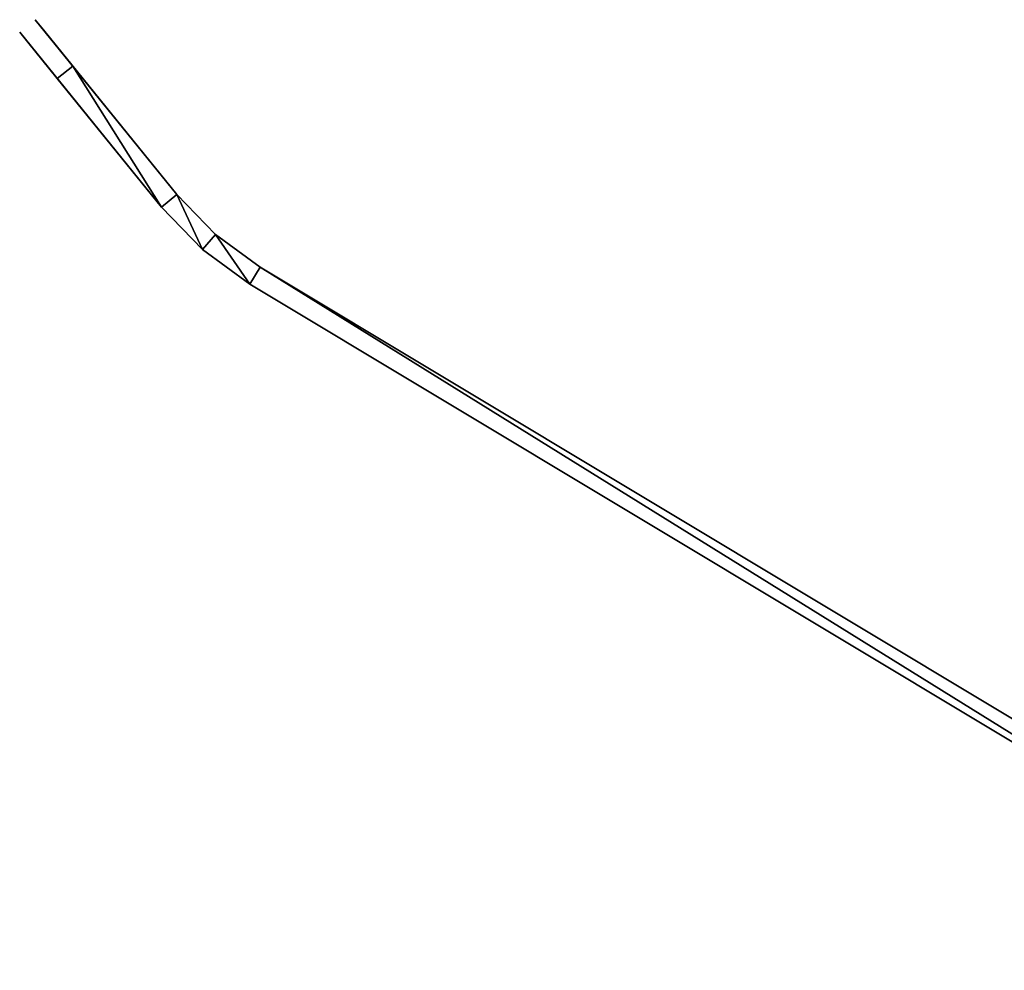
# Model space of a CAD drawing. Header units: millimetres. Extents: x -73 to 73, y -40 to 18.
# Tile 1 of 17: x -73 to -48, y -32 to -8. Entities that reach past the tile are written whole.
import ezdxf

# ---------------------------------------------------------------- set-up
doc = ezdxf.new("R2010")
doc.units = ezdxf.units.MM
doc.header["$LTSCALE"] = 65.185185
for name, color, linetype in [('103', 7, 'CONTINUOUS'), ('104', 7, 'CONTINUOUS'), ('105', 7, 'CONTINUOUS'), ('108', 7, 'CONTINUOUS'), ('109', 7, 'CONTINUOUS'), ('110', 7, 'CONTINUOUS'), ('111', 7, 'CONTINUOUS'), ('118', 7, 'CONTINUOUS'), ('89', 7, 'CONTINUOUS'), ('90', 7, 'CONTINUOUS'), ('93', 7, 'CONTINUOUS'), ('94', 7, 'CONTINUOUS'), ('95', 7, 'CONTINUOUS'), ('96', 7, 'CONTINUOUS')]:
    doc.layers.add(name, color=color, linetype=linetype)

msp = doc.modelspace()

# ---------------------------------------------------------------- linework, layer by layer
at = {"layer": '103', "color": 5, "linetype": 'Continuous', "true_color": 0x0303ff}
for points in [[(-69.604, -12.718, 18.7), (-69.604, -12.718, 8.7), (-68.575, -13.784, 8.7), (-69.604, -12.718, 18.7)], [(-68.575, -13.784, 18.7), (-69.604, -12.718, 18.7), (-68.575, -13.784, 8.7), (-68.575, -13.784, 18.7)], [(-67.376, -14.655, 18.7), (-68.575, -13.784, 18.7), (-67.376, -14.655, 8.7), (-67.376, -14.655, 18.7)], [(-68.575, -13.784, 18.7), (-68.575, -13.784, 8.7), (-67.376, -14.655, 8.7), (-68.575, -13.784, 18.7)]]:
    msp.add_3dface(points, dxfattribs=at)
at = {"layer": '104', "color": 5, "linetype": 'Continuous', "true_color": 0x0303ff}
for points in [[(-71.837, -9.166, -8.7), (-72.226, -9.48, -8.7), (-69.604, -12.718, -8.7), (-71.837, -9.166, -8.7)], [(-69.215, -12.404, -8.7), (-71.837, -9.166, -8.7), (-69.604, -12.718, -8.7), (-69.215, -12.404, -8.7)], [(-68.575, -13.784, -8.7), (-69.215, -12.404, -8.7), (-69.604, -12.718, -8.7), (-68.575, -13.784, -8.7)], [(-68.247, -13.407, -8.7), (-69.215, -12.404, -8.7), (-68.575, -13.784, -8.7), (-68.247, -13.407, -8.7)], [(-67.376, -14.655, -8.7), (-68.247, -13.407, -8.7), (-68.575, -13.784, -8.7), (-67.376, -14.655, -8.7)], [(-67.119, -14.227, -8.7), (-68.247, -13.407, -8.7), (-67.376, -14.655, -8.7), (-67.119, -14.227, -8.7)], [(-38.628, -31.929, -8.7), (-67.119, -14.227, -8.7), (-67.376, -14.655, -8.7), (-38.628, -31.929, -8.7)], [(-38.37, -31.5, -8.7), (-67.119, -14.227, -8.7), (-38.628, -31.929, -8.7), (-38.37, -31.5, -8.7)]]:
    msp.add_3dface(points, dxfattribs=at)
at = {"layer": '105', "color": 5, "linetype": 'Continuous', "true_color": 0x0303ff}
for points in [[(-69.604, -12.718, -18.7), (-72.226, -9.48, -18.7), (-71.837, -9.166, -18.7), (-69.604, -12.718, -18.7)], [(-69.215, -12.404, -18.7), (-69.604, -12.718, -18.7), (-71.837, -9.166, -18.7), (-69.215, -12.404, -18.7)], [(-68.575, -13.784, -18.7), (-69.604, -12.718, -18.7), (-69.215, -12.404, -18.7), (-68.575, -13.784, -18.7)], [(-68.247, -13.407, -18.7), (-68.575, -13.784, -18.7), (-69.215, -12.404, -18.7), (-68.247, -13.407, -18.7)], [(-67.376, -14.655, -18.7), (-68.575, -13.784, -18.7), (-68.247, -13.407, -18.7), (-67.376, -14.655, -18.7)], [(-67.119, -14.227, -18.7), (-67.376, -14.655, -18.7), (-68.247, -13.407, -18.7), (-67.119, -14.227, -18.7)], [(-38.628, -31.929, -18.7), (-67.376, -14.655, -18.7), (-67.119, -14.227, -18.7), (-38.628, -31.929, -18.7)], [(-38.37, -31.5, -18.7), (-38.628, -31.929, -18.7), (-67.119, -14.227, -18.7), (-38.37, -31.5, -18.7)]]:
    msp.add_3dface(points, dxfattribs=at)
at = {"layer": '108', "color": 5, "linetype": 'Continuous', "true_color": 0x0303ff}
for points in [[(-72.54, -8.298, -11.09), (-69.215, -12.404, -18.7), (-72.781, -8, -13.7), (-72.54, -8.298, -11.09)], [(-72.781, -8, -13.7), (-69.215, -12.404, -18.7), (-72.54, -8.298, -16.31), (-72.781, -8, -13.7)], [(-71.837, -9.166, -8.7), (-69.215, -12.404, -18.7), (-72.54, -8.298, -11.09), (-71.837, -9.166, -8.7)], [(-69.215, -12.404, -18.7), (-71.837, -9.166, -18.7), (-72.54, -8.298, -16.31), (-69.215, -12.404, -18.7)], [(-71.837, -9.166, -8.7), (-69.215, -12.404, -8.7), (-69.215, -12.404, -18.7), (-71.837, -9.166, -8.7)]]:
    msp.add_3dface(points, dxfattribs=at)
at = {"layer": '109', "color": 5, "linetype": 'Continuous', "true_color": 0x0303ff}
for points in [[(-67.119, -14.227, -8.7), (-38.37, -31.5, -8.7), (-67.119, -14.227, -18.7), (-67.119, -14.227, -8.7)], [(-38.37, -31.5, -8.7), (-38.37, -31.5, -18.7), (-67.119, -14.227, -18.7), (-38.37, -31.5, -8.7)]]:
    msp.add_3dface(points, dxfattribs=at)
at = {"layer": '110', "color": 5, "linetype": 'Continuous', "true_color": 0x0303ff}
for points in [[(-38.628, -31.929, -8.7), (-67.376, -14.655, -8.7), (-38.628, -31.929, -18.7), (-38.628, -31.929, -8.7)], [(-67.376, -14.655, -8.7), (-67.376, -14.655, -18.7), (-38.628, -31.929, -18.7), (-67.376, -14.655, -8.7)]]:
    msp.add_3dface(points, dxfattribs=at)
at = {"layer": '111', "color": 5, "linetype": 'Continuous', "true_color": 0x0303ff}
for points in [[(-72.929, -8.612, -16.31), (-69.604, -12.718, -8.7), (-73.17, -8.315, -13.7), (-72.929, -8.612, -16.31)], [(-73.17, -8.315, -13.7), (-69.604, -12.718, -8.7), (-72.929, -8.612, -11.09), (-73.17, -8.315, -13.7)], [(-72.226, -9.48, -18.7), (-69.604, -12.718, -8.7), (-72.929, -8.612, -16.31), (-72.226, -9.48, -18.7)], [(-69.604, -12.718, -8.7), (-72.226, -9.48, -8.7), (-72.929, -8.612, -11.09), (-69.604, -12.718, -8.7)], [(-69.604, -12.718, -8.7), (-72.226, -9.48, -18.7), (-69.604, -12.718, -18.7), (-69.604, -12.718, -8.7)]]:
    msp.add_3dface(points, dxfattribs=at)
at = {"layer": '118', "color": 5, "linetype": 'Continuous', "true_color": 0x0303ff}
for points in [[(-69.604, -12.718, -8.7), (-69.604, -12.718, -18.7), (-68.575, -13.784, -18.7), (-69.604, -12.718, -8.7)], [(-68.575, -13.784, -8.7), (-69.604, -12.718, -8.7), (-68.575, -13.784, -18.7), (-68.575, -13.784, -8.7)], [(-68.575, -13.784, -8.7), (-68.575, -13.784, -18.7), (-67.376, -14.655, -18.7), (-68.575, -13.784, -8.7)], [(-67.376, -14.655, -8.7), (-68.575, -13.784, -8.7), (-67.376, -14.655, -18.7), (-67.376, -14.655, -8.7)]]:
    msp.add_3dface(points, dxfattribs=at)
at = {"layer": '89', "color": 5, "linetype": 'Continuous', "true_color": 0x0303ff}
for points in [[(-71.837, -9.166, 18.7), (-72.226, -9.48, 18.7), (-69.604, -12.718, 18.7), (-71.837, -9.166, 18.7)], [(-69.215, -12.404, 18.7), (-71.837, -9.166, 18.7), (-69.604, -12.718, 18.7), (-69.215, -12.404, 18.7)], [(-68.575, -13.784, 18.7), (-69.215, -12.404, 18.7), (-69.604, -12.718, 18.7), (-68.575, -13.784, 18.7)], [(-68.247, -13.407, 18.7), (-69.215, -12.404, 18.7), (-68.575, -13.784, 18.7), (-68.247, -13.407, 18.7)], [(-67.376, -14.655, 18.7), (-68.247, -13.407, 18.7), (-68.575, -13.784, 18.7), (-67.376, -14.655, 18.7)], [(-67.119, -14.227, 18.7), (-68.247, -13.407, 18.7), (-67.376, -14.655, 18.7), (-67.119, -14.227, 18.7)], [(-38.628, -31.929, 18.7), (-67.119, -14.227, 18.7), (-67.376, -14.655, 18.7), (-38.628, -31.929, 18.7)], [(-38.37, -31.5, 18.7), (-67.119, -14.227, 18.7), (-38.628, -31.929, 18.7), (-38.37, -31.5, 18.7)]]:
    msp.add_3dface(points, dxfattribs=at)
at = {"layer": '90', "color": 5, "linetype": 'Continuous', "true_color": 0x0303ff}
for points in [[(-69.604, -12.718, 8.7), (-72.226, -9.48, 8.7), (-71.837, -9.166, 8.7), (-69.604, -12.718, 8.7)], [(-69.215, -12.404, 8.7), (-69.604, -12.718, 8.7), (-71.837, -9.166, 8.7), (-69.215, -12.404, 8.7)], [(-68.575, -13.784, 8.7), (-69.604, -12.718, 8.7), (-69.215, -12.404, 8.7), (-68.575, -13.784, 8.7)], [(-68.247, -13.407, 8.7), (-68.575, -13.784, 8.7), (-69.215, -12.404, 8.7), (-68.247, -13.407, 8.7)], [(-67.376, -14.655, 8.7), (-68.575, -13.784, 8.7), (-68.247, -13.407, 8.7), (-67.376, -14.655, 8.7)], [(-67.119, -14.227, 8.7), (-67.376, -14.655, 8.7), (-68.247, -13.407, 8.7), (-67.119, -14.227, 8.7)], [(-38.628, -31.929, 8.7), (-67.376, -14.655, 8.7), (-67.119, -14.227, 8.7), (-38.628, -31.929, 8.7)], [(-38.37, -31.5, 8.7), (-38.628, -31.929, 8.7), (-67.119, -14.227, 8.7), (-38.37, -31.5, 8.7)]]:
    msp.add_3dface(points, dxfattribs=at)
at = {"layer": '93', "color": 5, "linetype": 'Continuous', "true_color": 0x0303ff}
for points in [[(-72.54, -8.298, 16.31), (-69.215, -12.404, 8.7), (-72.781, -8, 13.7), (-72.54, -8.298, 16.31)], [(-72.781, -8, 13.7), (-69.215, -12.404, 8.7), (-72.54, -8.298, 11.09), (-72.781, -8, 13.7)], [(-71.837, -9.166, 18.7), (-69.215, -12.404, 8.7), (-72.54, -8.298, 16.31), (-71.837, -9.166, 18.7)], [(-69.215, -12.404, 8.7), (-71.837, -9.166, 8.7), (-72.54, -8.298, 11.09), (-69.215, -12.404, 8.7)], [(-71.837, -9.166, 18.7), (-69.215, -12.404, 18.7), (-69.215, -12.404, 8.7), (-71.837, -9.166, 18.7)]]:
    msp.add_3dface(points, dxfattribs=at)
at = {"layer": '94', "color": 5, "linetype": 'Continuous', "true_color": 0x0303ff}
for points in [[(-67.119, -14.227, 18.7), (-38.37, -31.5, 18.7), (-67.119, -14.227, 8.7), (-67.119, -14.227, 18.7)], [(-38.37, -31.5, 18.7), (-38.37, -31.5, 8.7), (-67.119, -14.227, 8.7), (-38.37, -31.5, 18.7)]]:
    msp.add_3dface(points, dxfattribs=at)
at = {"layer": '95', "color": 5, "linetype": 'Continuous', "true_color": 0x0303ff}
for points in [[(-67.376, -14.655, 18.7), (-67.376, -14.655, 8.7), (-38.628, -31.929, 8.7), (-67.376, -14.655, 18.7)], [(-38.628, -31.929, 18.7), (-67.376, -14.655, 18.7), (-38.628, -31.929, 8.7), (-38.628, -31.929, 18.7)]]:
    msp.add_3dface(points, dxfattribs=at)
at = {"layer": '96', "color": 5, "linetype": 'Continuous', "true_color": 0x0303ff}
for points in [[(-72.929, -8.612, 11.09), (-69.604, -12.718, 18.7), (-73.17, -8.315, 13.7), (-72.929, -8.612, 11.09)], [(-73.17, -8.315, 13.7), (-69.604, -12.718, 18.7), (-72.929, -8.612, 16.31), (-73.17, -8.315, 13.7)], [(-69.604, -12.718, 18.7), (-72.226, -9.48, 18.7), (-72.929, -8.612, 16.31), (-69.604, -12.718, 18.7)], [(-72.226, -9.48, 8.7), (-69.604, -12.718, 18.7), (-72.929, -8.612, 11.09), (-72.226, -9.48, 8.7)], [(-69.604, -12.718, 18.7), (-72.226, -9.48, 8.7), (-69.604, -12.718, 8.7), (-69.604, -12.718, 18.7)]]:
    msp.add_3dface(points, dxfattribs=at)

doc.saveas('drawing.dxf')
